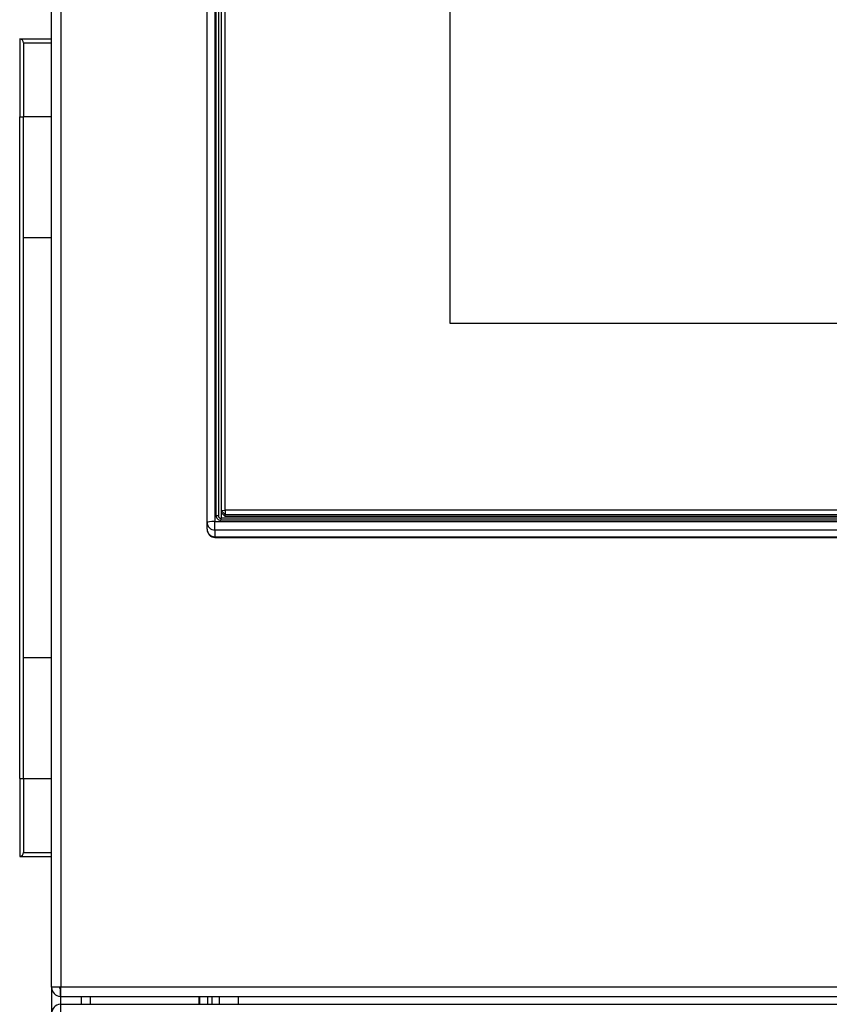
# Model space of a CAD drawing. Header units: millimetres. Extents: x 70 to 350, y 17 to 416.
# Tile 14 of 35: x 94 to 115, y 203 to 228. Entities that reach past the tile are written whole.
import ezdxf
from ezdxf.enums import TextEntityAlignment as Align

# ---------------------------------------------------------------- set-up
doc = ezdxf.new("R2010")
doc.units = ezdxf.units.MM
for name, color, linetype in [('126.979_AUSSENBL', 7, 'Continuous'), ('128.969_TRÄGER_Z', 7, 'Continuous'), ('133.150_AUSSENBL', 7, 'Continuous'), ('134.025_TRÄGERBL', 7, 'Continuous'), ('144.368_DISPLAY_', 7, 'Continuous'), ('146.285_SATZSCHU', 7, 'Continuous'), ('148.074_ZIERBÜGE', 7, 'Continuous'), ('Standard', 7, 'Continuous')]:
    doc.layers.add(name, color=color, linetype=linetype)
doc.styles.add('SEACAD_Arial', font='arial.ttf')
doc.dimstyles.new('ISO_(mm)', dxfattribs={"dimtxt": 3, "dimasz": 3, "dimexe": 1.5, "dimexo": 0, "dimgap": 0.75, "dimtad": 1, "dimlfac": 5, "dimtxsty": 'SEACAD_Arial', "dimblk1": '_SE_FILLED', "dimblk2": '_SE_FILLED', "dimsah": 1, "dimcen": 1.5, "dimadec": 0, "dimazin": 0, "dimtfac": 0.5, "dimtmove": 0, "dimatfit": 3, "dimfxl": 1, "dimarcsym": 0})

# ---------------------------------------------------------------- blocks, each defined once
blk = doc.blocks.new('SE')
at = {"layer": '126.979_AUSSENBL', "color": 7, "linetype": 'Continuous'}
for p, q in [((94.917, 203.191), (94.917, 202.515)), ((95.157, 202.755), (95.157, 202.955)), ((95.677, 202.955), (95.677, 202.755)), ((95.917, 202.755), (95.917, 202.955)), ((98.701, 202.955), (98.701, 202.755)), ((98.717, 202.955), (98.717, 202.755)), ((98.933, 202.755), (98.933, 202.955)), ((99.717, 202.955), (99.717, 202.755))]:
    blk.add_line(p, q, dxfattribs=at)
at = {"layer": '128.969_TRÄGER_Z', "color": 7, "linetype": 'Continuous'}
for p, q in [((98.917, 215.135), (98.917, 252.254)), ((99.117, 252.279), (99.117, 215.16)), ((99.147, 215.308), (99.147, 252.101)), ((99.207, 252.094), (99.207, 215.301)), ((99.216, 215.271), (99.216, 252.019)), ((99.276, 252.011), (99.276, 215.242)), ((99.207, 215.301), (99.209, 215.285)), ((98.917, 214.965), (98.917, 215.135)), ((99.117, 214.937), (99.117, 215.16)), ((99.117, 215.16), (154.717, 215.16)), ((99.267, 215.242), (99.267, 215.189)), ((154.568, 215.242), (99.267, 215.242)), ((154.568, 215.189), (99.267, 215.189)), ((98.917, 214.965), (98.917, 214.951)), ((154.717, 214.937), (99.117, 214.937)), ((99.117, 214.937), (99.117, 214.766)), ((99.117, 214.751), (99.117, 214.766)), ((99.117, 214.766), (154.717, 214.766)), ((99.117, 214.751), (154.717, 214.751))]:
    blk.add_line(p, q, dxfattribs=at)
for centre, radius, start, end in [((99.266, 215.309), 0.12, 180.2125, 270.2162), ((99.266, 215.301), 0.0598, 180.267, 270.1617), ((99.117, 214.951), 0.2, 180, 270)]:
    blk.add_arc(centre, radius, start, end, dxfattribs=at)
for centre, major_axis, ratio, start_param, end_param in [((99.117, 215.135), (-0.2, 0), 0.121869, 4.712389, 6.283185), ((99.117, 215.135), (0.2, 0), 0.992546, 3.141593, 4.712389), ((99.117, 214.965), (0.2, 0), 0.992546, 3.141593, 4.712389)]:
    blk.add_ellipse(centre, major_axis=major_axis, ratio=ratio, start_param=start_param, end_param=end_param, dxfattribs=at)
blk.add_open_spline([(99.207, 215.301), (99.206, 215.303), (99.2, 215.305), (99.177, 215.307), (99.162, 215.308), (99.147, 215.308)], degree=3, knots=[0, 0, 0, 0, 0.5, 0.5, 1, 1, 1, 1], dxfattribs=at)
at = {"layer": '133.150_AUSSENBL', "color": 7, "linetype": 'Continuous'}
for p, q in [((99.037, 202.955), (99.037, 202.755)), ((99.237, 202.755), (99.237, 202.955))]:
    blk.add_line(p, q, dxfattribs=at)
at = {"layer": '134.025_TRÄGERBL', "color": 7, "linetype": 'Continuous'}
for p, q in [((94.917, 203.191), (94.917, 248.019)), ((95.153, 248.019), (95.153, 203.191)), ((95.153, 203.191), (94.917, 203.191)), ((95.139, 203.158), (95.139, 202.956)), ((95.153, 202.956), (95.153, 203.191)), ((158.681, 203.191), (95.153, 203.191)), ((95.153, 202.955), (95.167, 202.955)), ((95.167, 202.955), (158.667, 202.955))]:
    blk.add_line(p, q, dxfattribs=at)
for centre, radius, start, end in [((95.153, 203.191), 0.236, 180, 266.5645), ((95.153, 203.191), 0.036, 180, 246.8689), ((95.153, 203.191), 0.036, 246.8689, 270), ((95.153, 203.191), 0.236, 266.5645, 270), ((95.167, 203.191), 0.236, 266.5645, 270)]:
    blk.add_arc(centre, radius, start, end, dxfattribs=at)
at = {"layer": '144.368_DISPLAY_', "color": 7, "linetype": 'Continuous'}
for p, q in [((99.277, 252.043), (99.277, 215.438)), ((99.377, 215.45), (99.377, 252.055)), ((105.167, 220.244), (105.167, 247.261)), ((148.667, 220.244), (105.167, 220.244)), ((99.277, 215.438), (99.377, 215.45)), ((99.377, 215.338), (99.277, 215.438)), ((99.277, 215.438), (99.277, 215.389)), ((99.277, 215.389), (99.377, 215.29)), ((99.377, 215.45), (99.377, 215.338)), ((154.457, 215.45), (99.377, 215.45)), ((99.377, 215.29), (99.377, 215.338)), ((99.377, 215.338), (154.457, 215.338)), ((154.457, 215.29), (99.377, 215.29))]:
    blk.add_line(p, q, dxfattribs=at)
at = {"layer": '146.285_SATZSCHU', "color": 7, "linetype": 'Continuous'}
for p, q in [((95.157, 202.515), (95.157, 202.755)), ((95.157, 202.755), (158.677, 202.755))]:
    blk.add_line(p, q, dxfattribs=at)
for start, end in [(94.7802, 180), (90, 94.7802)]:
    blk.add_arc((95.157, 202.515), 0.24, start, end, dxfattribs=at)
at = {"layer": '148.074_ZIERBÜGE', "color": 7, "linetype": 'Continuous'}
for p, q in [((94.097, 227.555), (94.097, 225.555)), ((94.097, 227.555), (94.917, 227.555)), ((94.197, 227.455), (94.197, 225.555)), ((94.197, 227.455), (94.917, 227.455)), ((94.097, 208.555), (94.097, 225.555)), ((94.097, 225.555), (94.197, 225.555)), ((94.197, 208.555), (94.197, 225.555)), ((94.917, 225.555), (94.197, 225.555)), ((94.197, 222.455), (94.917, 222.455)), ((94.917, 211.655), (94.197, 211.655)), ((94.097, 208.555), (94.097, 206.555)), ((94.097, 208.555), (94.197, 208.555)), ((94.197, 208.555), (94.197, 206.655)), ((94.197, 208.555), (94.917, 208.555)), ((94.097, 206.555), (94.917, 206.555)), ((94.197, 206.655), (94.917, 206.655))]:
    blk.add_line(p, q, dxfattribs=at)
for centre, start, end in [((94.097, 227.455), 0, 90), ((94.097, 206.655), 270, 0)]:
    blk.add_arc(centre, 0.1, start, end, dxfattribs=at)
blk = doc.blocks.new('DMBLK10')
at = {"layer": 'Standard', "linetype": 'Continuous'}
for points in [[(73.12, 277.663), (74.12, 277.663), (73.62, 280.663)], [(73.12, 154.034), (73.62, 151.034), (74.12, 154.034)]]:
    blk.add_hatch(color=7, dxfattribs=at).paths.add_polyline_path(points)
at = {"layer": 'Standard', "color": 7, "linetype": 'Continuous'}
for p, q in [((100.422, 280.663), (72.12, 280.663)), ((73.62, 280.663), (73.62, 151.034)), ((97.817, 151.034), (72.12, 151.034))]:
    blk.add_line(p, q, dxfattribs=at)
at = {"layer": 'Standard', "color": 7, "linetype": 'Continuous', "style": 'SEACAD_Arial'}
blk.add_text('648,15', height=3, rotation=90, dxfattribs=at).set_placement((69.87, 209.392), align=Align.TOP_LEFT)
blk = doc.blocks.new('_SE_FILLED')
at = {"color": 0}
blk.add_line((0, 0), (-1, 0), dxfattribs=at)
blk.add_solid([(0, 0), (-1, -0.1665), (-1, 0.1665), (0, 0)], dxfattribs=at)
blk = doc.blocks.new('DMBLK11')
at = {"layer": 'Standard', "linetype": 'Continuous'}
for points in [[(95.197, 287.568), (92.197, 287.068), (95.197, 286.568)], [(177.037, 287.568), (177.037, 286.568), (180.037, 287.068)]]:
    blk.add_hatch(color=7, dxfattribs=at).paths.add_polyline_path(points)
at = {"layer": 'Standard', "color": 7, "linetype": 'Continuous'}
for p, q in [((92.197, 215.56), (92.197, 288.568)), ((180.037, 216.858), (180.037, 288.568)), ((92.197, 287.068), (180.037, 287.068))]:
    blk.add_line(p, q, dxfattribs=at)
at = {"layer": 'Standard', "color": 7, "linetype": 'Continuous', "style": 'SEACAD_Arial'}
blk.add_text('439,2', height=3, dxfattribs=at).set_placement((130.834, 290.818), align=Align.TOP_LEFT)

msp = doc.modelspace()

# ---------------------------------------------------------------- block references
at = {"layer": 'Standard'}
msp.add_blockref('SE', (0, 0), dxfattribs=at)

# ---------------------------------------------------------------- dimensions: what is measured, and where the dimension line sits
at = {"layer": 'Standard', "color": 7, "linetype": 'Continuous'}
dim = msp.add_linear_dim(base=(180.0371, 287.0681), p1=(92.1971, 215.5602), p2=(180.0371, 216.8582), text='\\A1;<>', dimstyle='ISO_(mm)', dxfattribs=at)
dim.commit()
dim.dimension.update_dxf_attribs({"geometry": 'DMBLK11', "text_midpoint": (136.1171, 287.0681), "dimtype": 160})
dim = msp.add_linear_dim(base=(73.6196, 151.0343), p1=(125.2158, 280.6634), p2=(97.8171, 151.0343), angle=90, text='\\A1;<>', dimstyle='ISO_(mm)', dxfattribs=at)
dim.commit()
dim.dimension.update_dxf_attribs({"geometry": 'DMBLK10', "text_midpoint": (73.6196, 215.8488), "dimtype": 160})

doc.saveas('drawing.dxf')
